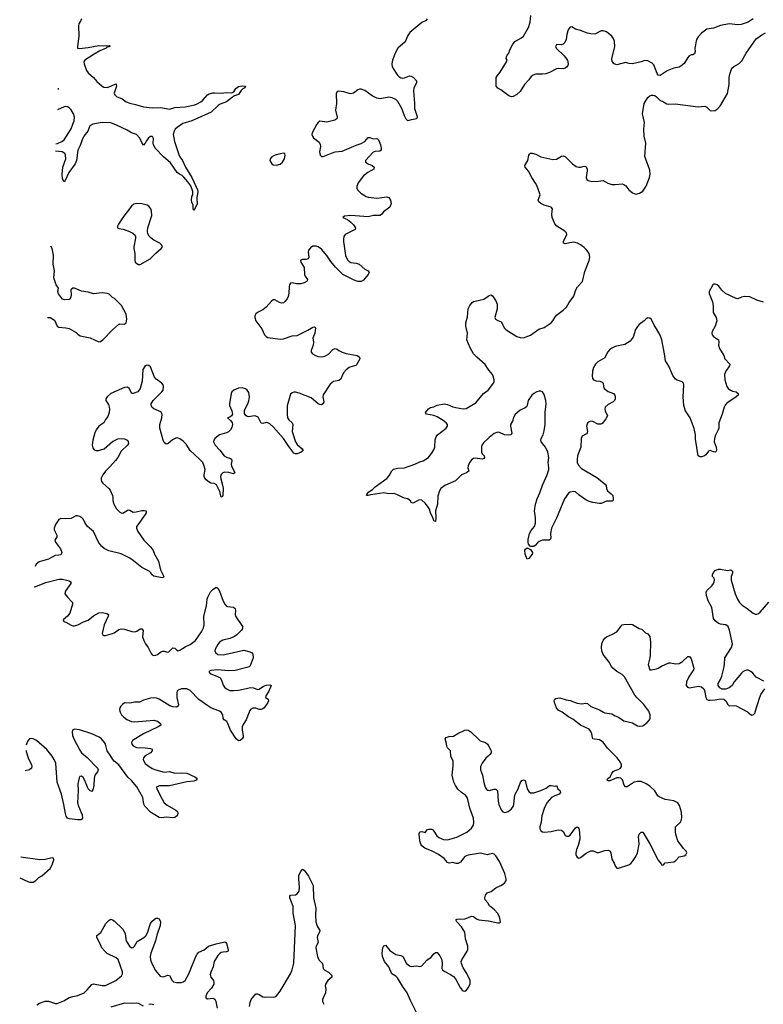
# Model space of a CAD drawing. Header units: inches. Extents: x 1843750 to 1959452, y 907112 to 1016326.
# Tile 7 of 137: x 1844575 to 1853186, y 936616 to 948020. Entities that reach past the tile are written whole.
import ezdxf

# ---------------------------------------------------------------- set-up
doc = ezdxf.new("R2010")
doc.units = ezdxf.units.IN
doc.header["$MEASUREMENT"] = 0
for name, color, linetype in [('B8943', 7, 'Continuous'), ('B8944', 7, 'Continuous'), ('B8953', 7, 'Continuous'), ('B8954', 7, 'Continuous')]:
    doc.layers.add(name, color=color, linetype=linetype)

msp = doc.modelspace()

# ---------------------------------------------------------------- linework, layer by layer
at = {"layer": 'B8943', "color": 6, "elevation": 700}
for points in [[(1845739, 940000), (1845754, 939970), (1845780, 939940), (1845815, 939915), (1845870, 939891), (1845910, 939886), (1846130, 939908), (1846170, 939897), (1846205, 939870), (1846210, 939850), (1846179, 939830), (1846010, 939750), (1845881, 939670), (1845870, 939650), (1845874, 939630), (1845889, 939610), (1845929, 939590), (1846030, 939586), (1846090, 939578), (1846111, 939570), (1846110, 939550), (1846089, 939530), (1846027, 939493), (1846009, 939470), (1846005, 939450), (1846012, 939430), (1846030, 939406), (1846060, 939380), (1846110, 939348), (1846152, 939332), (1846250, 939306), (1846310, 939311), (1846370, 939291), (1846450, 939296), (1846510, 939293), (1846603, 939250), (1846630, 939230), (1846619, 939210), (1846590, 939202), (1846510, 939192), (1846310, 939146), (1846194, 939146), (1846165, 939135), (1846161, 939130), (1846165, 939110), (1846225, 938990), (1846250, 938949), (1846281, 938921), (1846385, 938865), (1846401, 938850), (1846407, 938830), (1846401, 938810), (1846390, 938793), (1846370, 938778), (1846350, 938774), (1846277, 938783), (1846214, 938774), (1846190, 938778), (1846090, 938842), (1846024, 938910), (1846014, 938934), (1846003, 939010), (1845933, 939133), (1845869, 939209), (1845828, 939248), (1845724, 939390), (1845670, 939430), (1845652, 939450), (1845630, 939490), (1845588, 939550), (1845567, 939627), (1845556, 939650), (1845522, 939690), (1845494, 939710), (1845410, 939747), (1845267, 939793), (1845210, 939803), (1845188, 939790), (1845182, 939770), (1845187, 939730), (1845202, 939690), (1845270, 939558), (1845291, 939530), (1845355, 939475), (1845475, 939350), (1845484, 939330), (1845477, 939310), (1845446, 939270), (1845438, 939230), (1845435, 939150), (1845422, 939098), (1845410, 939081), (1845390, 939089), (1845370, 939112), (1845330, 939208), (1845310, 939242), (1845290, 939259), (1845270, 939253), (1845262, 939238), (1845248, 939170), (1845251, 939090), (1845244, 938950), (1845255, 938910), (1845298, 938810), (1845303, 938770), (1845287, 938753), (1845250, 938751), (1845150, 938763), (1845130, 938772), (1845113, 938793), (1845104, 938824), (1845087, 938930), (1845058, 939050), (1845011, 939190), (1844993, 939410), (1844976, 939450), (1844952, 939490), (1844890, 939566), (1844770, 939670), (1844730, 939691), (1844710, 939696), (1844690, 939690), (1844670, 939667), (1844658, 939642), (1844651, 939617)], [(1847233, 940000), (1847198, 939910), (1847163, 939857), (1847151, 939830), (1847150, 939790), (1847164, 939730), (1847162, 939710), (1847153, 939690), (1847130, 939670), (1847110, 939668), (1847083, 939690), (1847018, 939790), (1846987, 939870), (1846972, 939890), (1846942, 939910), (1846930, 939926), (1846929, 939970), (1846910, 939999), (1846908, 940000)], [(1850000, 938350), (1849990, 938348), (1849910, 938366), (1849770, 938343), (1849730, 938328), (1849678, 938262), (1849653, 938247), (1849630, 938245), (1849590, 938258), (1849550, 938250), (1849530, 938260), (1849490, 938306), (1849424, 938350), (1849350, 938390), (1849265, 938425), (1849233, 938450), (1849219, 938470), (1849208, 938510), (1849202, 938590), (1849210, 938614), (1849230, 938616), (1849270, 938607), (1849298, 938642), (1849314, 938646), (1849350, 938643), (1849370, 938622), (1849407, 938567), (1849429, 938549), (1849483, 938523), (1849530, 938520), (1849638, 938550), (1849751, 938609), (1849806, 938654), (1849830, 938690), (1849834, 938726), (1849831, 938770), (1849786, 938886), (1849766, 938986), (1849757, 939010), (1849737, 939037), (1849690, 939069), (1849650, 939109), (1849620, 939150), (1849602, 939190), (1849583, 939270), (1849595, 939375), (1849593, 939430), (1849566, 939490), (1849563, 939550), (1849527, 939587), (1849521, 939601), (1849518, 939638), (1849500, 939690), (1849513, 939707), (1849550, 939718), (1849598, 939722), (1849647, 939753), (1849730, 939789), (1849750, 939793), (1849770, 939790), (1849800, 939770), (1849890, 939681), (1849909, 939669), (1849968, 939648), (1849992, 939630), (1850000, 939617)], [(1844649, 939557), (1844650, 939545), (1844672, 939470), (1844712, 939390), (1844715, 939370), (1844711, 939350), (1844690, 939330), (1844637, 939319)], [(1850000, 939491), (1849974, 939466), (1849930, 939408), (1849912, 939370), (1849910, 939330), (1849936, 939270), (1849950, 939183), (1849966, 939130), (1849978, 939110), (1849990, 939097), (1850000, 939095)], [(1844575, 938079), (1844670, 938037), (1844690, 938030), (1844730, 938030), (1844764, 938050), (1844797, 938083), (1844830, 938105), (1844928, 938190), (1844953, 938230), (1844972, 938290), (1844967, 938307), (1844951, 938311), (1844870, 938293), (1844808, 938288), (1844587, 938320)], [(1847237, 936590), (1847243, 936637), (1847255, 936670), (1847310, 936737), (1847330, 936737), (1847350, 936731), (1847390, 936703), (1847410, 936697), (1847438, 936702), (1847510, 936698), (1847530, 936701), (1847550, 936714), (1847590, 936769), (1847711, 936970), (1847730, 937014), (1847748, 937092), (1847768, 937530), (1847742, 937670), (1847743, 937750), (1847705, 937850), (1847703, 937870), (1847710, 937878), (1847770, 937884), (1847790, 937896), (1847810, 937925), (1847816, 937970), (1847807, 938070), (1847809, 938110), (1847830, 938155), (1847850, 938182), (1847870, 938170), (1847919, 938099), (1847974, 937990), (1847978, 937850), (1848005, 937730), (1847999, 937650), (1848006, 937570), (1848019, 937519), (1848051, 937470), (1848048, 937450), (1848024, 937410), (1848020, 937390), (1848032, 937330), (1848008, 937290), (1848004, 937270), (1848024, 937170), (1848040, 937130), (1848081, 937090), (1848091, 937030), (1848110, 937010), (1848150, 936988), (1848190, 936950), (1848190, 936930), (1848144, 936890), (1848117, 936850), (1848113, 936830), (1848119, 936790), (1848116, 936750), (1848082, 936670), (1848082, 936650), (1848096, 936616)], [(1850000, 937783), (1849996, 937790), (1849966, 937826), (1849960, 937850), (1849970, 937880), (1849990, 937906), (1850000, 937910)], [(1849185, 936490), (1849099, 936659), (1849060, 936750), (1849006, 936826), (1848950, 936923), (1848930, 936942), (1848885, 936970), (1848850, 937049), (1848801, 937110), (1848778, 937170), (1848771, 937210), (1848779, 937270), (1848790, 937294), (1848802, 937298), (1848810, 937299), (1848860, 937240), (1848930, 937192), (1848990, 937180), (1849010, 937169), (1849056, 937090), (1849090, 937062), (1849110, 937055), (1849170, 937060), (1849210, 937052), (1849230, 937061), (1849290, 937128), (1849339, 937161), (1849370, 937199), (1849390, 937215), (1849410, 937214), (1849439, 937179), (1849462, 937130), (1849466, 937090), (1849464, 937030), (1849470, 937016), (1849490, 936998), (1849563, 936963), (1849598, 936938), (1849620, 936910), (1849675, 936810), (1849699, 936779), (1849710, 936771), (1849729, 936769), (1849750, 936780), (1849770, 936805), (1849792, 936850), (1849792, 936890), (1849751, 936971), (1849710, 937039), (1849690, 937090), (1849688, 937110), (1849695, 937130), (1849757, 937230), (1849764, 937250), (1849764, 937290), (1849736, 937376), (1849729, 937450), (1849692, 937512), (1849638, 937570), (1849626, 937594), (1849638, 937602), (1849730, 937605), (1849810, 937637), (1849830, 937634), (1849865, 937605), (1849890, 937595), (1850000, 937584)], [(1844774, 936610), (1844806, 936630), (1844870, 936654), (1844910, 936652), (1844990, 936627), (1845010, 936626), (1845030, 936631), (1845085, 936655), (1845150, 936695), (1845192, 936708), (1845250, 936717), (1845320, 936750), (1845358, 936782), (1845410, 936847), (1845430, 936853), (1845530, 936834), (1845570, 936835), (1845689, 936891), (1845756, 936944), (1845767, 936970), (1845767, 936993), (1845714, 937134), (1845694, 937154), (1845590, 937206), (1845560, 937230), (1845528, 937270), (1845505, 937325), (1845468, 937390), (1845469, 937411), (1845514, 937446), (1845574, 937550), (1845610, 937592), (1845630, 937602), (1845650, 937596), (1845670, 937584), (1845770, 937486), (1845797, 937437), (1845803, 937370), (1845810, 937350), (1845846, 937290), (1845870, 937269), (1845890, 937275), (1845904, 937290), (1845935, 937345), (1846013, 937390), (1846036, 937410), (1846055, 937445), (1846090, 937550), (1846110, 937578), (1846150, 937612), (1846170, 937615), (1846190, 937605), (1846205, 937570), (1846200, 937530), (1846163, 937417), (1846147, 937350), (1846092, 937210), (1846085, 937170), (1846090, 937130), (1846107, 937087), (1846149, 937009), (1846203, 936943), (1846230, 936933), (1846250, 936937), (1846290, 936955), (1846310, 936951), (1846341, 936890), (1846358, 936878), (1846390, 936868), (1846450, 936867), (1846470, 936875), (1846490, 936891), (1846535, 936970), (1846615, 937170), (1846630, 937198), (1846650, 937220), (1846710, 937247), (1846760, 937290), (1846850, 937318), (1846935, 937335), (1846950, 937338), (1846964, 937330), (1846970, 937320), (1846990, 937250), (1846989, 937231), (1846970, 937222), (1846930, 937221), (1846910, 937216), (1846890, 937202), (1846870, 937180), (1846828, 937110), (1846815, 937050), (1846787, 936990), (1846782, 936962), (1846790, 936930), (1846820, 936890), (1846824, 936870), (1846822, 936850), (1846796, 936804), (1846747, 936750), (1846729, 936709), (1846732, 936690), (1846750, 936680), (1846810, 936688), (1846834, 936674), (1846845, 936650), (1846863, 936570)], [(1846010, 936594), (1845950, 936627), (1845930, 936630), (1845870, 936624), (1845790, 936628), (1845630, 936584)], [(1846129, 936610), (1846090, 936616), (1846070, 936612)]]:
    msp.add_lwpolyline(points, dxfattribs=at)
at = {"layer": 'B8944', "color": 6}
for points, elevation in [([(1849294, 948030), (1849280, 948010), (1849230, 947988), (1849093, 947870), (1849070, 947838), (1849038, 947762), (1848954, 947690), (1848923, 947630), (1848891, 947549), (1848883, 947510), (1848890, 947475), (1848925, 947410), (1848950, 947376), (1848970, 947357), (1848990, 947347), (1849010, 947343), (1849030, 947346), (1849090, 947368), (1849110, 947365), (1849135, 947350), (1849170, 947310), (1849171, 947290), (1849139, 947230), (1849135, 947190), (1849148, 947052), (1849148, 946990), (1849174, 946910), (1849176, 946890), (1849168, 946872), (1849154, 946866), (1849110, 946860), (1849070, 946850), (1849050, 946868), (1849030, 946908), (1849001, 946990), (1848952, 947072), (1848930, 947096), (1848890, 947116), (1848850, 947122), (1848750, 947103), (1848710, 947110), (1848656, 947136), (1848570, 947198), (1848530, 947215), (1848510, 947216), (1848490, 947209), (1848439, 947170), (1848410, 947162), (1848390, 947165), (1848330, 947185), (1848268, 947192), (1848250, 947187), (1848238, 947162), (1848244, 947050), (1848233, 946970), (1848253, 946890), (1848248, 946872), (1848223, 946857), (1848130, 946834), (1848050, 946843), (1848030, 946830), (1848016, 946810), (1847963, 946710), (1847958, 946690), (1847964, 946670), (1847978, 946650), (1848041, 946601), (1848056, 946576), (1848059, 946550), (1848048, 946490), (1848049, 946470), (1848055, 946450), (1848070, 946436), (1848090, 946436), (1848185, 946475), (1848230, 946489), (1848310, 946496), (1848470, 946566), (1848530, 946585), (1848570, 946610), (1848610, 946657), (1848630, 946656), (1848670, 946641), (1848710, 946645), (1848719, 946639), (1848730, 946628), (1848752, 946570), (1848762, 946530), (1848761, 946510), (1848745, 946495), (1848690, 946493), (1848670, 946484), (1848579, 946390), (1848578, 946370), (1848610, 946350), (1848658, 946330), (1848681, 946310), (1848675, 946290), (1848605, 946250), (1848558, 946210), (1848494, 946130), (1848478, 946090), (1848479, 946070), (1848488, 946048), (1848525, 946010), (1848589, 945970), (1848610, 945963), (1848710, 945954), (1848828, 945968), (1848850, 945959), (1848870, 945930), (1848877, 945890), (1848860, 945850), (1848787, 945793), (1848770, 945769), (1848750, 945752), (1848673, 945753), (1848610, 945737), (1848410, 945752), (1848337, 945743), (1848317, 945730), (1848370, 945704), (1848410, 945675), (1848442, 945642), (1848462, 945610), (1848459, 945590), (1848359, 945541), (1848345, 945530), (1848329, 945510), (1848323, 945477), (1848324, 945450), (1848349, 945290), (1848370, 945239), (1848390, 945218), (1848410, 945209), (1848470, 945200), (1848507, 945187), (1848572, 945132), (1848610, 945110), (1848620, 945090), (1848611, 945070), (1848558, 945002), (1848530, 944988), (1848490, 944986), (1848450, 945001), (1848318, 945070), (1848232, 945152), (1848178, 945218), (1848130, 945290), (1848070, 945361), (1848030, 945389), (1848010, 945397), (1847970, 945398), (1847941, 945379), (1847920, 945350), (1847914, 945326), (1847922, 945270), (1847916, 945250), (1847890, 945242), (1847850, 945244), (1847830, 945236), (1847825, 945230), (1847830, 945210), (1847868, 945148), (1847872, 945070), (1847880, 945050), (1847909, 945010), (1847905, 944990), (1847870, 944970), (1847830, 944959), (1847780, 944960), (1847730, 944973), (1847710, 944968), (1847699, 944950), (1847694, 944926), (1847692, 944852), (1847685, 944815), (1847673, 944787), (1847646, 944754), (1847630, 944740), (1847610, 944735), (1847583, 944743), (1847530, 944774), (1847510, 944774), (1847490, 944761), (1847430, 944691), (1847390, 944660), (1847330, 944630), (1847308, 944612), (1847298, 944590), (1847297, 944570), (1847311, 944530), (1847379, 944439), (1847410, 944369), (1847429, 944349), (1847450, 944340), (1847590, 944319), (1847630, 944325), (1847730, 944359), (1847790, 944363), (1847910, 944422), (1847970, 944458), (1847990, 944463), (1848001, 944450), (1847992, 944390), (1847970, 944330), (1847976, 944290), (1847974, 944250), (1847950, 944190), (1847950, 944170), (1847964, 944150), (1847999, 944130), (1848030, 944119), (1848070, 944114), (1848090, 944117), (1848110, 944122), (1848150, 944144), (1848202, 944198), (1848210, 944205), (1848230, 944210), (1848250, 944203), (1848270, 944187), (1848310, 944168), (1848354, 944154), (1848482, 944130), (1848510, 944110), (1848512, 944090), (1848476, 944024), (1848466, 944014), (1848410, 944000), (1848390, 943990), (1848356, 943964), (1848326, 943930), (1848289, 943851), (1848270, 943840), (1848210, 943828), (1848170, 943798), (1848090, 943673), (1848086, 943650), (1848095, 943590), (1848086, 943570), (1848070, 943558), (1848050, 943561), (1848030, 943571), (1847950, 943640), (1847810, 943695), (1847770, 943705), (1847750, 943705), (1847730, 943699), (1847710, 943681), (1847672, 943548), (1847673, 943450), (1847678, 943410), (1847690, 943385), (1847730, 943350), (1847739, 943330), (1847731, 943250), (1847769, 943129), (1847790, 943099), (1847847, 943050), (1847857, 943030), (1847833, 943010), (1847790, 942991), (1847770, 942990), (1847750, 943000), (1847690, 943078), (1847629, 943170), (1847510, 943303), (1847470, 943340), (1847450, 943352), (1847430, 943356), (1847390, 943341), (1847370, 943345), (1847335, 943415), (1847310, 943429), (1847290, 943431), (1847230, 943421), (1847210, 943425), (1847195, 943435), (1847179, 943459), (1847177, 943490), (1847186, 943514), (1847218, 943570), (1847230, 943606), (1847236, 943650), (1847230, 943701), (1847210, 943729), (1847190, 943743), (1847150, 943757), (1847110, 943753), (1847054, 943730), (1847032, 943710), (1847022, 943690), (1847004, 943570), (1847004, 943550), (1847031, 943490), (1847038, 943450), (1847028, 943432), (1847010, 943418), (1846982, 943410), (1847018, 943378), (1847034, 943354), (1847038, 943330), (1847030, 943298), (1847015, 943270), (1846993, 943247), (1846970, 943235), (1846890, 943210), (1846834, 943170), (1846823, 943150), (1846821, 943130), (1846839, 943090), (1846893, 943033), (1846944, 942970), (1846970, 942952), (1847010, 942940), (1847026, 942930), (1847030, 942910), (1847024, 942870), (1847028, 942851), (1847068, 942770), (1847050, 942761), (1846995, 942775), (1846950, 942779), (1846927, 942773), (1846908, 942752), (1846902, 942730), (1846903, 942703), (1846924, 942630), (1846931, 942589), (1846929, 942510), (1846922, 942498), (1846910, 942489), (1846894, 942554), (1846854, 942634), (1846827, 942647), (1846790, 942652), (1846770, 942663), (1846736, 942690), (1846720, 942710), (1846712, 942730), (1846711, 942750), (1846722, 942810), (1846713, 942850), (1846694, 942890), (1846657, 942930), (1846550, 943030), (1846502, 943102), (1846470, 943137), (1846430, 943167), (1846410, 943174), (1846390, 943175), (1846345, 943155), (1846290, 943109), (1846270, 943104), (1846250, 943124), (1846238, 943150), (1846198, 943290), (1846199, 943330), (1846221, 943410), (1846225, 943450), (1846210, 943476), (1846130, 943511), (1846108, 943528), (1846096, 943550), (1846097, 943570), (1846119, 943610), (1846220, 943710), (1846235, 943730), (1846242, 943770), (1846236, 943790), (1846223, 943810), (1846157, 943857), (1846138, 943878), (1846090, 943998), (1846070, 944016), (1846050, 944018), (1846030, 944012), (1846002, 943970), (1845992, 943832), (1845970, 943750), (1845945, 943710), (1845891, 943690), (1845872, 943692), (1845844, 943750), (1845822, 943762), (1845790, 943761), (1845630, 943691), (1845587, 943650), (1845574, 943630), (1845572, 943610), (1845602, 943562), (1845613, 943533), (1845617, 943510), (1845611, 943469), (1845595, 943425), (1845570, 943390), (1845550, 943350), (1845490, 943310), (1845462, 943270), (1845446, 943234), (1845423, 943150), (1845414, 943090), (1845421, 943061), (1845439, 943039), (1845458, 943030), (1845489, 943029), (1845554, 943050), (1845650, 943136), (1845710, 943167), (1845750, 943170), (1845790, 943164), (1845819, 943150), (1845830, 943135), (1845834, 943110), (1845822, 943090), (1845750, 943024), (1845710, 942950), (1845685, 942915), (1845620, 942840), (1845568, 942790), (1845537, 942750), (1845520, 942710), (1845519, 942690), (1845524, 942670), (1845537, 942650), (1845608, 942590), (1845622, 942570), (1845649, 942510), (1845654, 942490), (1845652, 942450), (1845664, 942410), (1845696, 942356), (1845735, 942315), (1845750, 942307), (1845770, 942305), (1845830, 942344), (1845850, 942339), (1845890, 942315), (1845922, 942318), (1845990, 942337), (1846017, 942337), (1846038, 942330), (1846038, 942310), (1846029, 942290), (1845942, 942170), (1845929, 942150), (1845926, 942130), (1845943, 942090), (1846014, 941990), (1846093, 941910), (1846121, 941870), (1846137, 941830), (1846182, 941750), (1846206, 941646), (1846246, 941570), (1846241, 941559), (1846226, 941554), (1846130, 941575), (1846111, 941590), (1846095, 941615), (1846074, 941634), (1845990, 941676), (1845894, 941754), (1845850, 941784), (1845750, 941834), (1845609, 941869), (1845555, 941895), (1845523, 941923), (1845487, 941967), (1845431, 942091), (1845362, 942150), (1845333, 942190), (1845314, 942230), (1845295, 942250), (1845270, 942266), (1845245, 942275), (1845226, 942274), (1845170, 942244), (1845110, 942239), (1845050, 942243), (1845028, 942232), (1844988, 942172), (1844974, 942130), (1844976, 942110), (1845006, 942050), (1845005, 942030), (1844984, 941990), (1844988, 941970), (1845049, 941890), (1845062, 941850), (1845057, 941830), (1845050, 941823), (1845030, 941816), (1844987, 941813), (1844908, 941772), (1844800, 941740), (1844765, 941715), (1844754, 941688)], 700), ([(1845289, 948030), (1845283, 948010), (1845260, 947970), (1845256, 947950), (1845259, 947830), (1845243, 947710), (1845246, 947690), (1845267, 947687), (1845370, 947696), (1845490, 947722), (1845550, 947716), (1845610, 947722), (1845618, 947718), (1845618, 947710), (1845582, 947698), (1845576, 947690), (1845502, 947658), (1845438, 947622), (1845329, 947550), (1845319, 947530), (1845322, 947510), (1845349, 947430), (1845370, 947404), (1845431, 947351), (1845470, 947302), (1845530, 947250), (1845550, 947238), (1845590, 947236), (1845632, 947248), (1845690, 947278), (1845694, 947274), (1845696, 947250), (1845671, 947170), (1845675, 947150), (1845695, 947130), (1845762, 947102), (1845810, 947070), (1845850, 947052), (1845918, 947038), (1846007, 947010), (1846110, 946999), (1846210, 947001), (1846310, 946985), (1846370, 947004), (1846492, 947012), (1846605, 947035), (1846630, 947044), (1846672, 947068), (1846694, 947086), (1846750, 947150), (1846770, 947159), (1846810, 947172), (1846830, 947173), (1846910, 947170), (1846970, 947176), (1847030, 947172), (1847055, 947185), (1847079, 947221), (1847110, 947245), (1847150, 947254), (1847191, 947250), (1847184, 947230), (1847160, 947220), (1847140, 947200), (1847110, 947155), (1847064, 947136), (1847039, 947121), (1846970, 947067), (1846898, 947042), (1846873, 947027), (1846791, 946950), (1846570, 946850), (1846464, 946816), (1846398, 946770), (1846375, 946750), (1846362, 946730), (1846354, 946690), (1846359, 946650), (1846368, 946608), (1846417, 946457), (1846430, 946430), (1846461, 946390), (1846496, 946310), (1846569, 946190), (1846635, 946050), (1846638, 946030), (1846625, 945955), (1846630, 945882), (1846590, 945808), (1846584, 945830), (1846583, 945870), (1846570, 945905), (1846566, 945930), (1846569, 945970), (1846579, 945990), (1846579, 946030), (1846555, 946095), (1846523, 946143), (1846476, 946196), (1846455, 946215), (1846424, 946230), (1846399, 946250), (1846320, 946360), (1846240, 946430), (1846149, 946529), (1846125, 946570), (1846120, 946590), (1846123, 946643), (1846118, 946658), (1846110, 946666), (1846090, 946665), (1846068, 946652), (1846042, 946618), (1846030, 946591), (1846010, 946568), (1845990, 946598), (1845968, 946648), (1845928, 946688), (1845870, 946710), (1845820, 946740), (1845698, 946798), (1845630, 946826), (1845530, 946829), (1845424, 946810), (1845389, 946791), (1845363, 946730), (1845319, 946670), (1845297, 946630), (1845277, 946563), (1845250, 946508), (1845233, 946390), (1845218, 946350), (1845143, 946250), (1845101, 946159), (1845090, 946143), (1845070, 946176), (1845067, 946230), (1845075, 946310), (1845108, 946410), (1845107, 946450), (1845098, 946470), (1845068, 946488), (1844990, 946496)], 600), ([(1845024, 947211), (1845025, 947225), (1845025, 947228)], 600), ([(1844994, 946581), (1845014, 946586), (1845064, 946610), (1845092, 946628), (1845170, 946757), (1845192, 946808), (1845205, 946850), (1845210, 946890), (1845199, 946930), (1845170, 946977), (1845150, 946998), (1845130, 947010), (1845110, 947013), (1845090, 947009), (1845013, 946977)], 600), ([(1844897, 944570), (1844930, 944570), (1844979, 944539), (1845010, 944470), (1845030, 944458), (1845110, 944452), (1845150, 944442), (1845230, 944397), (1845250, 944376), (1845277, 944357), (1845390, 944334), (1845490, 944290), (1845510, 944292), (1845537, 944310), (1845650, 944427), (1845719, 944490), (1845730, 944497), (1845790, 944494), (1845810, 944510), (1845817, 944550), (1845810, 944610), (1845756, 944710), (1845672, 944790), (1845650, 944803), (1845610, 944839), (1845592, 944850), (1845530, 944856), (1845430, 944844), (1845370, 944865), (1845290, 944875), (1845210, 944911), (1845190, 944910), (1845169, 944890), (1845171, 944830), (1845168, 944810), (1845156, 944784), (1845143, 944777), (1845095, 944775), (1845070, 944784), (1845023, 944843), (1845017, 944870), (1845025, 944910), (1844997, 944950), (1844972, 945030), (1844979, 945110), (1844963, 945190), (1844968, 945292), (1844950, 945368), (1844937, 945397)], 700), ([(1850000, 943971), (1849965, 944025), (1849867, 944110), (1849830, 944148), (1849790, 944220), (1849754, 944310), (1849759, 944390), (1849742, 944470), (1849740, 944510), (1849761, 944579), (1849770, 944671), (1849789, 944710), (1849816, 944744), (1849830, 944755), (1849850, 944761), (1849950, 944781), (1850000, 944817)], 700), ([(1850000, 943169), (1849950, 943122), (1849927, 943090), (1849921, 943070), (1849922, 943010), (1849931, 942991), (1849952, 942970), (1849958, 942950), (1849950, 942938), (1849930, 942929), (1849850, 942940), (1849830, 942936), (1849810, 942924), (1849783, 942890), (1849767, 942853), (1849766, 942830), (1849774, 942790), (1849770, 942785), (1849749, 942771), (1849692, 942748), (1849650, 942704), (1849620, 942680), (1849497, 942623), (1849452, 942588), (1849437, 942563), (1849417, 942503), (1849413, 942410), (1849391, 942330), (1849394, 942250), (1849390, 942208), (1849370, 942215), (1849363, 942243), (1849331, 942310), (1849320, 942350), (1849307, 942370), (1849270, 942419), (1849230, 942454), (1849202, 942458), (1849130, 942419), (1849110, 942429), (1849103, 942443), (1849070, 942472), (1849030, 942477), (1849010, 942484), (1848950, 942517), (1848910, 942532), (1848850, 942530), (1848790, 942538), (1848643, 942517), (1848610, 942508), (1848590, 942510), (1848599, 942521), (1848599, 942530), (1848619, 942550), (1848661, 942579), (1848691, 942610), (1848829, 942711), (1848856, 942744), (1848884, 942796), (1848905, 942815), (1848950, 942826), (1849030, 942831), (1849150, 942872), (1849210, 942899), (1849249, 942911), (1849308, 942950), (1849353, 943007), (1849374, 943046), (1849382, 943070), (1849385, 943155), (1849396, 943190), (1849413, 943210), (1849512, 943288), (1849527, 943310), (1849527, 943330), (1849512, 943350), (1849479, 943379), (1849410, 943419), (1849370, 943434), (1849284, 943450), (1849275, 943470), (1849308, 943512), (1849332, 943528), (1849370, 943537), (1849410, 943555), (1849490, 943570), (1849530, 943562), (1849590, 943536), (1849627, 943527), (1849710, 943511), (1849745, 943515), (1849856, 943584), (1849946, 943690), (1850000, 943730), (1850000, 943730)], 700), ([(1844742, 941454), (1844750, 941450), (1844878, 941502), (1845030, 941539), (1845070, 941539), (1845150, 941522), (1845168, 941510), (1845168, 941490), (1845110, 941410), (1845100, 941390), (1845099, 941370), (1845127, 941330), (1845179, 941279), (1845186, 941270), (1845188, 941250), (1845155, 941145), (1845129, 941111), (1845080, 941070), (1845087, 941050), (1845110, 941043), (1845170, 941007), (1845190, 941000), (1845210, 941000), (1845250, 941011), (1845315, 941045), (1845370, 941065), (1845430, 941115), (1845490, 941149), (1845530, 941154), (1845584, 941144), (1845602, 941130), (1845600, 941110), (1845552, 941010), (1845532, 940912), (1845537, 940897), (1845549, 940889), (1845569, 940889), (1845650, 940909), (1845670, 940917), (1845724, 940956), (1845750, 940964), (1845790, 940960), (1845873, 940933), (1845910, 940930), (1845930, 940937), (1845970, 940965), (1845990, 940965), (1846005, 940945), (1845999, 940870), (1846011, 940830), (1846031, 940791), (1846063, 940750), (1846098, 940678), (1846110, 940664), (1846130, 940656), (1846150, 940658), (1846170, 940668), (1846205, 940695), (1846230, 940706), (1846250, 940706), (1846290, 940693), (1846302, 940698), (1846350, 940746), (1846370, 940740), (1846390, 940721), (1846410, 940711), (1846430, 940717), (1846490, 940757), (1846550, 940783), (1846610, 940830), (1846682, 940930), (1846703, 940977), (1846710, 941012), (1846709, 941110), (1846738, 941230), (1846745, 941310), (1846752, 941330), (1846785, 941395), (1846810, 941422), (1846850, 941447), (1846870, 941437), (1846890, 941399), (1846930, 941286), (1846950, 941249), (1846969, 941229), (1846983, 941223), (1847050, 941215), (1847070, 941199), (1847075, 941175), (1847069, 941130), (1847073, 941110), (1847156, 940990), (1847156, 940970), (1847145, 940950), (1847084, 940890), (1847056, 940870), (1847009, 940851), (1846928, 940832), (1846890, 940810), (1846870, 940785), (1846839, 940730), (1846834, 940710), (1846842, 940690), (1846870, 940669), (1846930, 940663), (1847170, 940716), (1847230, 940703), (1847260, 940690), (1847275, 940670), (1847279, 940630), (1847244, 940536), (1847234, 940526), (1847205, 940515), (1847070, 940481), (1846990, 940480), (1846868, 940488), (1846790, 940481), (1846766, 940470), (1846778, 940450), (1846790, 940442), (1846858, 940418), (1846896, 940396), (1846911, 940371), (1846930, 940312), (1846946, 940290), (1846970, 940269), (1847010, 940250), (1847050, 940249), (1847110, 940253), (1847250, 940287), (1847282, 940282), (1847330, 940263), (1847350, 940266), (1847400, 940300), (1847430, 940312), (1847470, 940316), (1847488, 940310), (1847459, 940241), (1847424, 940190), (1847423, 940170), (1847451, 940151), (1847455, 940130), (1847449, 940110), (1847406, 940050), (1847390, 940037), (1847370, 940031), (1847350, 940032), (1847310, 940046), (1847273, 940047), (1847249, 940031), (1847240, 940020), (1847233, 940000)], 700), ([(1846908, 940000), (1846890, 940012), (1846790, 940050), (1846752, 940072), (1846650, 940147), (1846550, 940251), (1846510, 940271), (1846450, 940269), (1846410, 940254), (1846399, 940241), (1846393, 940227), (1846396, 940170), (1846416, 940084), (1846412, 940068), (1846390, 940058), (1846350, 940060), (1846313, 940073), (1846190, 940149), (1846161, 940161), (1846130, 940166), (1846090, 940163), (1846010, 940139), (1845964, 940116), (1845910, 940117), (1845850, 940105), (1845790, 940107), (1845764, 940090), (1845746, 940070), (1845735, 940050), (1845731, 940030), (1845734, 940010), (1845739, 940000)], 700)]:
    msp.add_lwpolyline(points, dxfattribs=dict(at, elevation=elevation))
at = {"layer": 'B8944', "color": 6, "elevation": 700}
for points in [[(1847634, 946474), (1847590, 946467), (1847534, 946450), (1847496, 946430), (1847475, 946410), (1847473, 946390), (1847482, 946370), (1847496, 946350), (1847510, 946340), (1847550, 946333), (1847590, 946347), (1847618, 946370), (1847642, 946410), (1847650, 946450), (1847647, 946467)], [(1845930, 945890), (1845898, 945882), (1845870, 945860), (1845770, 945730), (1845718, 945650), (1845709, 945630), (1845708, 945610), (1845722, 945602), (1845773, 945593), (1845847, 945567), (1845887, 945547), (1845908, 945528), (1845916, 945510), (1845916, 945490), (1845895, 945390), (1845895, 945370), (1845908, 945310), (1845909, 945229), (1845914, 945210), (1845930, 945194), (1845950, 945185), (1845970, 945184), (1846085, 945250), (1846150, 945315), (1846214, 945370), (1846228, 945390), (1846220, 945410), (1846197, 945430), (1846127, 945467), (1846092, 945492), (1846073, 945513), (1846060, 945540), (1846055, 945570), (1846059, 945610), (1846104, 945750), (1846103, 945803), (1846092, 945830), (1846070, 945858), (1846050, 945872), (1845990, 945885)]]:
    msp.add_lwpolyline(points, close=True, dxfattribs=at)
at = {"layer": 'B8953', "color": 6, "elevation": 700}
for points in [[(1850000, 939095), (1850010, 939092), (1850070, 939109), (1850089, 939109), (1850109, 939090), (1850115, 938970), (1850122, 938930), (1850150, 938869), (1850170, 938846), (1850190, 938839), (1850210, 938840), (1850230, 938848), (1850270, 938880), (1850290, 938906), (1850297, 938930), (1850304, 939010), (1850314, 939050), (1850348, 939112), (1850370, 939177), (1850390, 939207), (1850410, 939216), (1850427, 939207), (1850453, 939113), (1850470, 939079), (1850490, 939064), (1850530, 939065), (1850610, 939092), (1850670, 939119), (1850710, 939149), (1850730, 939151), (1850777, 939143), (1850791, 939150), (1850808, 939110), (1850833, 939090), (1850838, 939070), (1850822, 939050), (1850770, 939032), (1850732, 939010), (1850679, 938950), (1850650, 938884), (1850621, 938799), (1850614, 938726), (1850599, 938670), (1850598, 938650), (1850610, 938625), (1850630, 938614), (1850650, 938609), (1850730, 938617), (1850810, 938635), (1850850, 938631), (1850872, 938612), (1850892, 938572), (1850910, 938563), (1850930, 938565), (1850950, 938574), (1851010, 938659), (1851030, 938671), (1851043, 938663), (1851050, 938653), (1851059, 938610), (1851062, 938530), (1851043, 938457), (1851024, 938410), (1851013, 938370), (1851015, 938350), (1851024, 938330), (1851030, 938320), (1851048, 938308), (1851070, 938316), (1851133, 938367), (1851190, 938394), (1851214, 938394), (1851270, 938370), (1851350, 938399), (1851390, 938402), (1851411, 938390), (1851419, 938370), (1851430, 938296), (1851458, 938250), (1851473, 938213), (1851490, 938193), (1851510, 938194), (1851628, 938232), (1851650, 938247), (1851670, 938270), (1851711, 938329), (1851729, 938371), (1851747, 938470), (1851742, 938558), (1851750, 938586), (1851770, 938611), (1851790, 938610), (1851804, 938590), (1851824, 938550), (1851873, 938473), (1851970, 938284), (1852003, 938243), (1852010, 938226), (1852030, 938231), (1852050, 938255), (1852150, 938265), (1852170, 938277), (1852210, 938323), (1852270, 938337), (1852290, 938347), (1852301, 938370), (1852293, 938390), (1852262, 938422), (1852197, 938510), (1852177, 938570), (1852170, 938610), (1852170, 938670), (1852230, 938728), (1852244, 938776), (1852240, 938840), (1852217, 938917), (1852196, 938950), (1852150, 938972), (1852050, 938987), (1851978, 939018), (1851965, 939030), (1851928, 939090), (1851870, 939144), (1851831, 939171), (1851770, 939197), (1851730, 939198), (1851690, 939190), (1851610, 939136), (1851590, 939135), (1851574, 939154), (1851554, 939214), (1851534, 939234), (1851510, 939240), (1851490, 939237), (1851410, 939204), (1851390, 939203), (1851378, 939210), (1851387, 939230), (1851411, 939249), (1851431, 939290), (1851448, 939312), (1851470, 939323), (1851506, 939334), (1851533, 939350), (1851543, 939370), (1851544, 939390), (1851530, 939423), (1851493, 939470), (1851383, 939583), (1851330, 939651), (1851290, 939678), (1851230, 939685), (1851212, 939692), (1851206, 939706), (1851202, 939750), (1851190, 939777), (1851170, 939802), (1851068, 939848), (1850979, 939919), (1850930, 939945), (1850858, 939998), (1850855, 940000)], [(1851337, 940000), (1851350, 939992), (1851430, 939981), (1851470, 939957), (1851510, 939941), (1851570, 939899), (1851670, 939876), (1851730, 939842), (1851750, 939836), (1851790, 939841), (1851842, 939878), (1851868, 939910), (1851876, 939930), (1851877, 939970), (1851865, 940000)], [(1853007, 940000), (1853050, 939965), (1853070, 939967), (1853090, 939991), (1853092, 940000)], [(1850000, 939617), (1850028, 939568), (1850034, 939550), (1850033, 939530), (1850019, 939510), (1850000, 939491)], [(1850000, 937910), (1850036, 937924), (1850090, 937965), (1850147, 937990), (1850190, 938018), (1850208, 938050), (1850208, 938070), (1850191, 938130), (1850130, 938271), (1850090, 938337), (1850070, 938354), (1850050, 938362), (1850000, 938350)], [(1850000, 937584), (1850004, 937584), (1850110, 937559), (1850130, 937559), (1850137, 937563), (1850141, 937570), (1850139, 937590), (1850130, 937629), (1850108, 937670), (1850073, 937710), (1850016, 937756), (1850000, 937783)]]:
    msp.add_lwpolyline(points, dxfattribs=at)
at = {"layer": 'B8954', "color": 6, "elevation": 700}
for points in [[(1853069, 948030), (1853010, 947992), (1852930, 947964), (1852890, 947961), (1852789, 947971), (1852690, 947952), (1852610, 947923), (1852530, 947908), (1852470, 947864), (1852430, 947821), (1852411, 947790), (1852392, 947690), (1852395, 947650), (1852390, 947625), (1852370, 947614), (1852349, 947611), (1852324, 947596), (1852310, 947580), (1852270, 947513), (1852230, 947482), (1852210, 947470), (1852150, 947458), (1852071, 947429), (1851990, 947375), (1851970, 947378), (1851957, 947397), (1851918, 947498), (1851897, 947517), (1851850, 947545), (1851814, 947546), (1851770, 947531), (1851670, 947510), (1851632, 947512), (1851590, 947523), (1851490, 947498), (1851459, 947510), (1851436, 947536), (1851430, 947570), (1851466, 947706), (1851462, 947770), (1851446, 947806), (1851430, 947830), (1851370, 947879), (1851330, 947892), (1851310, 947890), (1851243, 947857), (1851227, 947853), (1851190, 947854), (1851150, 947864), (1851070, 947895), (1851010, 947908), (1850970, 947936), (1850950, 947934), (1850930, 947908), (1850923, 947890), (1850909, 947850), (1850901, 947790), (1850886, 947754), (1850870, 947736), (1850850, 947730), (1850790, 947734), (1850780, 947710), (1850789, 947690), (1850881, 947601), (1850917, 947550), (1850927, 947510), (1850922, 947490), (1850905, 947470), (1850890, 947459), (1850870, 947452), (1850810, 947454), (1850790, 947449), (1850710, 947409), (1850666, 947394), (1850630, 947389), (1850550, 947390), (1850521, 947379), (1850499, 947361), (1850470, 947322), (1850420, 947270), (1850371, 947189), (1850330, 947155), (1850290, 947130), (1850270, 947126), (1850239, 947139), (1850146, 947206), (1850110, 947226), (1850094, 947250), (1850091, 947310), (1850094, 947350), (1850103, 947370), (1850138, 947410), (1850211, 947530), (1850218, 947550), (1850210, 947570), (1850212, 947590), (1850221, 947610), (1850238, 947630), (1850250, 947671), (1850282, 947730), (1850310, 947766), (1850387, 947810), (1850410, 947830), (1850466, 947930), (1850487, 947990), (1850492, 948070)], [(1850000, 944817), (1850010, 944824), (1850030, 944832), (1850050, 944822), (1850090, 944764), (1850104, 944724), (1850105, 944670), (1850078, 944570), (1850085, 944550), (1850110, 944534), (1850150, 944520), (1850188, 944448), (1850210, 944426), (1850330, 944352), (1850370, 944337), (1850410, 944335), (1850490, 944364), (1850585, 944435), (1850650, 944455), (1850730, 944510), (1850748, 944530), (1850770, 944572), (1850790, 944597), (1850870, 944656), (1850906, 944690), (1850937, 944743), (1850990, 944818), (1851015, 944890), (1851034, 944926), (1851091, 944989), (1851118, 945102), (1851171, 945230), (1851176, 945270), (1851168, 945310), (1851143, 945350), (1851110, 945382), (1851070, 945413), (1851033, 945433), (1850990, 945441), (1850944, 945436), (1850890, 945423), (1850873, 945430), (1850872, 945450), (1850909, 945530), (1850907, 945550), (1850887, 945570), (1850793, 945630), (1850770, 945657), (1850741, 945730), (1850737, 945770), (1850744, 945830), (1850731, 945850), (1850650, 945870), (1850610, 945890), (1850586, 945910), (1850579, 945930), (1850600, 945990), (1850566, 946090), (1850547, 946127), (1850505, 946190), (1850467, 946267), (1850428, 946310), (1850423, 946330), (1850459, 946390), (1850470, 946450), (1850477, 946463), (1850490, 946474), (1850510, 946474), (1850550, 946461), (1850610, 946430), (1850750, 946399), (1850790, 946406), (1850850, 946440), (1850870, 946444), (1850890, 946436), (1850975, 946350), (1851019, 946319), (1851050, 946310), (1851070, 946311), (1851110, 946323), (1851130, 946320), (1851135, 946315), (1851147, 946290), (1851147, 946270), (1851133, 946190), (1851143, 946170), (1851159, 946159), (1851189, 946149), (1851250, 946146), (1851330, 946159), (1851385, 946125), (1851430, 946110), (1851469, 946109), (1851550, 946118), (1851570, 946110), (1851594, 946094), (1851630, 946048), (1851670, 946013), (1851710, 946000), (1851752, 946010), (1851790, 946034), (1851830, 946090), (1851868, 946190), (1851874, 946230), (1851870, 946275), (1851815, 946435), (1851824, 946590), (1851807, 946670), (1851802, 946750), (1851810, 946830), (1851788, 946930), (1851808, 947050), (1851850, 947119), (1851870, 947139), (1851890, 947147), (1851910, 947147), (1851930, 947140), (1851948, 947128), (1851986, 947086), (1852030, 947068), (1852070, 947045), (1852090, 947042), (1852165, 947045), (1852430, 947012), (1852510, 947018), (1852530, 947007), (1852570, 946968), (1852590, 946963), (1852630, 946969), (1852659, 946990), (1852690, 947026), (1852770, 947163), (1852791, 947270), (1852790, 947350), (1852799, 947390), (1852823, 947457), (1852843, 947477), (1852906, 947514), (1852937, 947543), (1852989, 947630), (1853103, 947797), (1853170, 947846), (1853210, 947867)], [(1853188, 944748), (1853110, 944772), (1853030, 944811), (1852967, 944813), (1852934, 944806), (1852890, 944786), (1852870, 944790), (1852747, 944847), (1852707, 944887), (1852670, 944932), (1852650, 944949), (1852630, 944958), (1852610, 944956), (1852601, 944950), (1852560, 944870), (1852557, 944850), (1852599, 944750), (1852605, 944710), (1852606, 944630), (1852638, 944570), (1852647, 944530), (1852630, 944470), (1852595, 944410), (1852590, 944390), (1852594, 944370), (1852608, 944350), (1852665, 944310), (1852672, 944290), (1852666, 944250), (1852679, 944210), (1852727, 944130), (1852741, 944090), (1852797, 944030), (1852796, 944010), (1852750, 943950), (1852737, 943910), (1852739, 943850), (1852763, 943770), (1852777, 943750), (1852804, 943730), (1852830, 943719), (1852873, 943710), (1852896, 943690), (1852893, 943670), (1852873, 943650), (1852763, 943577), (1852744, 943556), (1852731, 943530), (1852708, 943450), (1852670, 943350), (1852670, 943290), (1852664, 943270), (1852631, 943209), (1852619, 943170), (1852617, 943130), (1852638, 943070), (1852643, 943037), (1852639, 943021), (1852630, 943012), (1852610, 943013), (1852570, 943030), (1852550, 943024), (1852520, 942980), (1852496, 942964), (1852470, 942957), (1852450, 942958), (1852430, 942970), (1852401, 943161), (1852400, 943210), (1852385, 943285), (1852337, 943410), (1852286, 943490), (1852267, 943550), (1852257, 943650), (1852266, 943786), (1852262, 943810), (1852247, 943827), (1852190, 943846), (1852170, 943858), (1852137, 943897), (1852090, 944005), (1852052, 944070), (1852042, 944150), (1852010, 944310), (1851990, 944367), (1851950, 944440), (1851920, 944480), (1851890, 944547), (1851870, 944563), (1851850, 944565), (1851830, 944554), (1851808, 944530), (1851750, 944488), (1851730, 944467), (1851706, 944430), (1851677, 944343), (1851644, 944296), (1851584, 944256), (1851470, 944233), (1851430, 944215), (1851410, 944200), (1851383, 944170), (1851350, 944103), (1851270, 944057), (1851244, 944030), (1851221, 943990), (1851209, 943949), (1851204, 943890), (1851208, 943868), (1851219, 943850), (1851250, 943835), (1851292, 943832), (1851321, 943821), (1851331, 943810), (1851335, 943770), (1851342, 943750), (1851390, 943715), (1851450, 943689), (1851465, 943670), (1851470, 943650), (1851469, 943630), (1851463, 943610), (1851447, 943593), (1851390, 943562), (1851356, 943530), (1851351, 943510), (1851356, 943490), (1851381, 943430), (1851364, 943396), (1851318, 943342), (1851306, 943334), (1851270, 943335), (1851210, 943365), (1851190, 943369), (1851170, 943363), (1851150, 943347), (1851140, 943310), (1851149, 943251), (1851146, 943234), (1851137, 943223), (1851090, 943196), (1851078, 943170), (1851071, 943070), (1851036, 942970), (1851030, 942930), (1851030, 942890), (1851043, 942863), (1851080, 942820), (1851257, 942717), (1851358, 942638), (1851366, 942626), (1851371, 942590), (1851383, 942563), (1851425, 942530), (1851442, 942510), (1851448, 942470), (1851446, 942454), (1851435, 942445), (1851370, 942443), (1851310, 942418), (1851290, 942416), (1851210, 942429), (1851170, 942439), (1851130, 942460), (1851052, 942512), (1851010, 942551), (1850990, 942557), (1850950, 942548), (1850930, 942534), (1850882, 942470), (1850792, 942248), (1850735, 942130), (1850723, 942070), (1850726, 942014), (1850719, 942001), (1850707, 941993), (1850630, 941991), (1850590, 941977), (1850570, 941962), (1850545, 941930), (1850530, 941918), (1850490, 941920), (1850467, 941947), (1850461, 941970), (1850461, 941999), (1850480, 942070), (1850496, 942104), (1850536, 942150), (1850548, 942190), (1850547, 942250), (1850535, 942330), (1850548, 942410), (1850569, 942470), (1850599, 942541), (1850627, 942630), (1850683, 942750), (1850702, 942810), (1850703, 942830), (1850693, 942890), (1850703, 942950), (1850692, 943010), (1850664, 943070), (1850615, 943130), (1850608, 943150), (1850613, 943170), (1850636, 943210), (1850650, 943259), (1850659, 943330), (1850661, 943470), (1850672, 943570), (1850669, 943610), (1850650, 943680), (1850630, 943710), (1850610, 943719), (1850590, 943718), (1850565, 943710), (1850529, 943690), (1850507, 943670), (1850463, 943610), (1850450, 943550), (1850443, 943537), (1850430, 943526), (1850370, 943498), (1850310, 943442), (1850293, 943410), (1850281, 943370), (1850260, 943330), (1850258, 943310), (1850275, 943230), (1850268, 943212), (1850232, 943208), (1850190, 943212), (1850130, 943238), (1850110, 943241), (1850090, 943236), (1850070, 943225), (1850010, 943179), (1850000, 943169)], [(1850000, 943730), (1850062, 943810), (1850071, 943830), (1850070, 943850), (1850059, 943890), (1850048, 943910), (1850010, 943956), (1850000, 943971)], [(1853190, 940360), (1853104, 940404), (1853066, 940450), (1853043, 940470), (1853010, 940484), (1852990, 940484), (1852951, 940469), (1852932, 940450), (1852849, 940351), (1852824, 940310), (1852790, 940281), (1852750, 940266), (1852710, 940264), (1852683, 940283), (1852662, 940310), (1852662, 940330), (1852690, 940376), (1852705, 940415), (1852730, 940510), (1852737, 940550), (1852741, 940630), (1852818, 940750), (1852827, 940790), (1852795, 940950), (1852777, 940990), (1852750, 941012), (1852690, 941020), (1852663, 941030), (1852630, 941056), (1852610, 941083), (1852588, 941210), (1852549, 941290), (1852529, 941351), (1852524, 941390), (1852531, 941409), (1852590, 941462), (1852610, 941490), (1852617, 941510), (1852621, 941530), (1852616, 941550), (1852599, 941570), (1852598, 941578), (1852598, 941590), (1852610, 941618), (1852630, 941639), (1852666, 941654), (1852690, 941657), (1852770, 941642), (1852810, 941646), (1852830, 941632), (1852828, 941610), (1852813, 941570), (1852815, 941530), (1852859, 941370), (1852887, 941310), (1852911, 941270), (1852939, 941239), (1853000, 941200), (1853070, 941145), (1853090, 941136), (1853110, 941135), (1853130, 941142), (1853150, 941157), (1853250, 941274)], [(1851865, 940000), (1851861, 940010), (1851802, 940090), (1851724, 940164), (1851697, 940197), (1851579, 940410), (1851550, 940437), (1851490, 940470), (1851445, 940510), (1851428, 940530), (1851399, 940579), (1851330, 940667), (1851314, 940710), (1851311, 940750), (1851316, 940790), (1851330, 940830), (1851350, 940856), (1851370, 940873), (1851438, 940902), (1851490, 940930), (1851550, 941010), (1851570, 941016), (1851650, 941018), (1851670, 941014), (1851750, 940970), (1851781, 940961), (1851820, 940920), (1851850, 940905), (1851870, 940877), (1851880, 940810), (1851875, 940665), (1851872, 940630), (1851853, 940550), (1851870, 940491), (1851890, 940488), (1851950, 940500), (1851970, 940509), (1852006, 940534), (1852090, 940569), (1852110, 940570), (1852170, 940560), (1852210, 940564), (1852250, 940587), (1852310, 940644), (1852330, 940643), (1852350, 940617), (1852383, 940510), (1852379, 940490), (1852324, 940410), (1852296, 940350), (1852293, 940310), (1852307, 940290), (1852330, 940283), (1852430, 940300), (1852470, 940294), (1852497, 940270), (1852505, 940250), (1852519, 940170), (1852530, 940147), (1852550, 940140), (1852570, 940139), (1852630, 940142), (1852690, 940155), (1852729, 940149), (1852752, 940132), (1852774, 940090), (1852790, 940074), (1852850, 940077), (1852872, 940072), (1853003, 940003), (1853007, 940000)], [(1853092, 940000), (1853105, 940055), (1853127, 940110), (1853136, 940150), (1853156, 940204), (1853205, 940270)], [(1850855, 940000), (1850810, 940023), (1850790, 940051), (1850768, 940110), (1850765, 940135), (1850770, 940150), (1850782, 940158), (1850830, 940166), (1850902, 940142), (1850950, 940135), (1851030, 940105), (1851083, 940097), (1851130, 940105), (1851150, 940100), (1851190, 940066), (1851288, 940028), (1851337, 940000)]]:
    msp.add_lwpolyline(points, dxfattribs=at)
msp.add_lwpolyline([(1850450, 941772), (1850430, 941830), (1850426, 941874), (1850433, 941887), (1850450, 941904), (1850490, 941882), (1850514, 941850), (1850510, 941828), (1850470, 941780)], close=True, dxfattribs=at)

doc.saveas('drawing.dxf')
